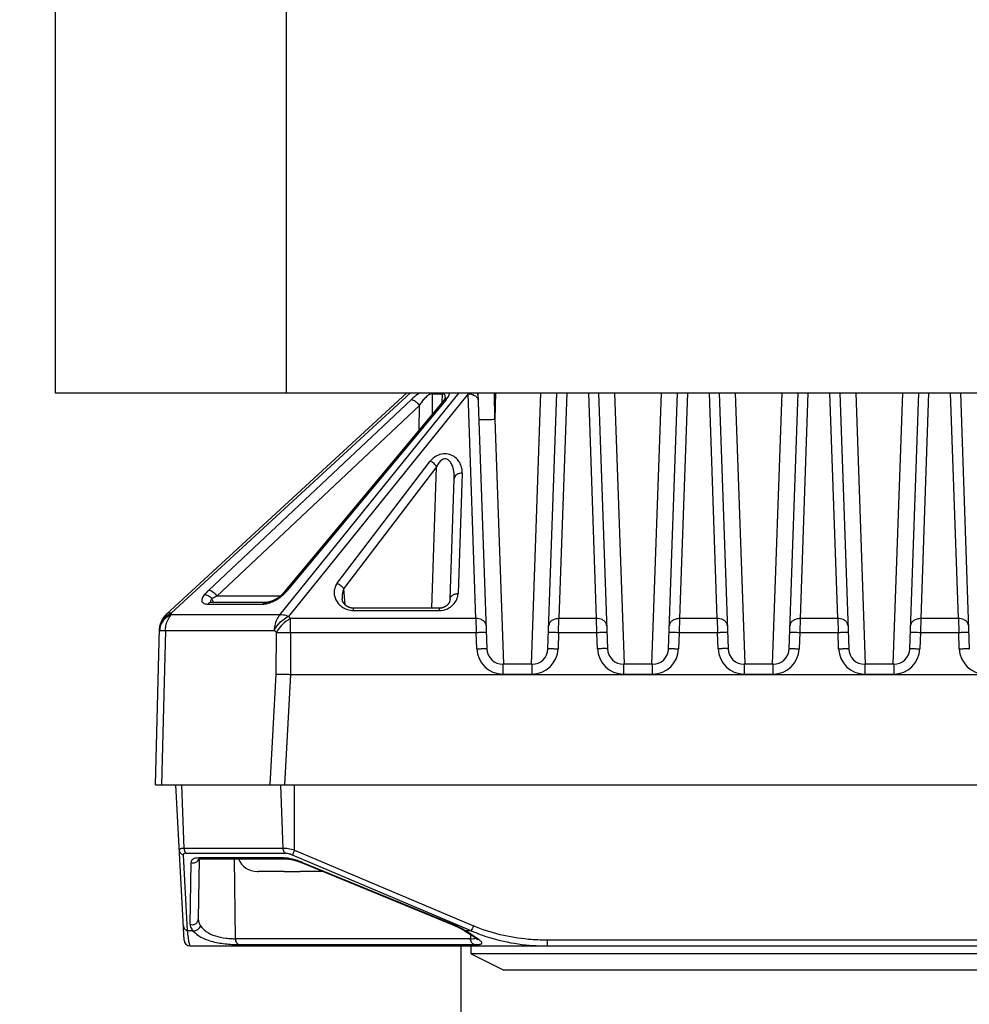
# Model space of a CAD drawing. Header units: millimetres. Extents: x 142 to 682, y 119 to 469.
# Tile 6 of 26: x 208 to 220, y 445 to 457. Entities that reach past the tile are written whole.
import ezdxf

# ---------------------------------------------------------------- set-up
doc = ezdxf.new("R2010")
doc.units = ezdxf.units.MM
doc.header["$LTSCALE"] = 46.255
doc.header["$PDMODE"] = 3
doc.header["$PDSIZE"] = 8
doc.layers.get('0').update_dxf_attribs({"linetype": 'CONTINUOUS'})
doc.layers.get('Defpoints').update_dxf_attribs({"linetype": 'CONTINUOUS'})
doc.layers.add('00_COMPONENTS', color=7, linetype='CONTINUOUS')
doc.layers.add('51__DRAFT_DIMS', color=7, linetype='CONTINUOUS')
doc.styles.get("Standard").update_dxf_attribs({"font": 'simfang.ttf'})
doc.dimstyles.new('DIMSTYLE_1', dxfattribs={"dimtxt": 3, "dimasz": 3, "dimexe": 2.5, "dimexo": 0.5, "dimgap": 0.75, "dimtad": 1, "dimlfac": 4, "dimdsep": 46, "dimtxsty": 'STANDARD', "dimblk": '_FILLED', "dimblk1": '_FILLED', "dimblk2": '_FILLED', "dimcen": 0.09, "dimclrt": 3, "dimazin": 2, "dimtp": 0.8, "dimtm": 0.8, "dimtfac": 1, "dimtofl": 0, "dimtmove": 0, "dimatfit": 3, "dimldrblk": '_FILLED', "dimfxl": 1, "dimtolj": 1, "dimarcsym": 0})

# ---------------------------------------------------------------- blocks, each defined once
blk = doc.blocks.new('_FILLED')
at = {"color": 0, "linetype": 'ByBlock'}
blk.add_solid([(0, 0), (-1, 0.1667), (-1, -0.1667)], dxfattribs=at)
blk = doc.blocks.new('*D1')
at = {"layer": '51__DRAFT_DIMS', "color": 0, "lineweight": -2}
for p, q in [((210.747, 469.03), (144.738, 469.03)), ((147.238, 466.03), (147.238, 302.655)), ((178.872, 299.655), (144.738, 299.655))]:
    blk.add_line(p, q, dxfattribs=at)
at = {"layer": 'Defpoints', "color": 0}
for p in [(211.247, 469.03), (147.238, 299.655), (179.372, 299.655)]:
    blk.add_point(p, dxfattribs=at)
at = {"layer": '51__DRAFT_DIMS', "color": 0, "linetype": 'ByBlock', "lineweight": -2, "xscale": 3, "yscale": 3, "zscale": 3}
for p, rotation in [((147.238, 469.03), 90), ((147.238, 299.655), 270)]:
    blk.add_blockref('_FILLED', p, dxfattribs=dict(at, rotation=rotation))
at = {"layer": '51__DRAFT_DIMS', "color": 3, "insert": (142.488, 384.272), "char_height": 3, "attachment_point": 2, "rotation": 90, "line_spacing_factor": 0.9}
blk.add_mtext('\\A1;677.5', dxfattribs=at)

msp = doc.modelspace()

# ---------------------------------------------------------------- linework, layer by layer
at = {"layer": '00_COMPONENTS'}
for p, q in [((211.2473, 469.0299), (211.2473, 452.1549)), ((208.3723, 468.6549), (208.3723, 452.1549)), ((208.3723, 452.1549), (230.3723, 452.1549)), ((209.7539, 449.4023), (212.7487, 452.1549)), ((212.7947, 452.1549), (209.8156, 449.4167)), ((210.2846, 449.7037), (212.8032, 452.0732)), ((211.1672, 449.3948), (213.3973, 452.1549)), ((213.1978, 452.0501), (211.2307, 449.6883)), ((213.2307, 452.0643), (211.2646, 449.7037)), ((213.5095, 452.1424), (211.2746, 449.3764)), ((213.0638, 452.1431), (213.0628, 451.888)), ((213.0638, 452.1431), (213.1916, 452.1431)), ((213.1866, 452.0367), (213.1916, 452.1431)), ((213.2258, 452.0925), (213.2261, 452.0954)), ((213.6071, 449.3493), (213.5095, 452.1424)), ((213.631, 452.1549), (213.7421, 448.9743)), ((213.8426, 451.8228), (213.838, 452.1549)), ((213.8513, 452.1549), (213.8426, 451.8228)), ((214.2957, 448.7813), (214.4135, 452.1549)), ((214.5024, 448.9743), (214.6135, 452.1549)), ((214.7354, 452.1549), (214.6374, 449.3493)), ((215.1071, 449.3493), (215.0091, 452.1549)), ((215.131, 452.1549), (215.2421, 448.9743)), ((215.331, 452.1549), (215.4488, 448.7813)), ((215.7957, 448.7813), (215.9135, 452.1549)), ((216.0024, 448.9743), (216.1135, 452.1549)), ((216.2354, 452.1549), (216.1374, 449.3493)), ((216.6071, 449.3493), (216.5091, 452.1549)), ((216.631, 452.1549), (216.7421, 448.9743)), ((216.831, 452.1549), (216.9488, 448.7813)), ((217.2957, 448.7813), (217.4135, 452.1549)), ((217.5024, 448.9743), (217.6135, 452.1549)), ((217.7354, 452.1549), (217.6374, 449.3493)), ((218.1071, 449.3493), (218.0091, 452.1549)), ((218.131, 452.1549), (218.2421, 448.9743)), ((218.331, 452.1549), (218.4488, 448.7813)), ((218.7957, 448.7813), (218.9135, 452.1549)), ((219.0024, 448.9743), (219.1135, 452.1549)), ((219.2354, 452.1549), (219.1374, 449.3493)), ((219.6071, 449.3493), (219.5091, 452.1549)), ((219.631, 452.1549), (219.7421, 448.9743)), ((212.9034, 451.9972), (210.3848, 449.6278)), ((212.9022, 451.6951), (212.9034, 451.9972)), ((213.8426, 451.8228), (213.9488, 448.7813)), ((211.8814, 449.7881), (213.0392, 451.304)), ((213.1181, 451.2354), (211.9603, 449.7195)), ((213.0568, 449.4785), (213.1181, 451.2354)), ((213.2843, 449.5911), (213.3366, 451.0883)), ((213.4365, 451.1569), (213.3842, 449.6597)), ((211.9603, 449.7195), (211.9741, 449.5258)), ((211.1722, 449.6278), (210.3848, 449.6278)), ((210.271, 449.53), (210.9541, 449.53)), ((210.9971, 449.5506), (210.314, 449.5506)), ((212.083, 449.4505), (212.083, 449.4785)), ((213.152, 449.4785), (212.083, 449.4785)), ((213.152, 449.4505), (213.152, 449.4785)), ((209.8156, 449.4167), (209.8151, 449.3948)), ((211.1672, 449.3948), (209.8151, 449.3948)), ((211.2746, 449.3764), (211.3018, 449.3493)), ((211.3018, 449.1778), (211.3018, 449.3493)), ((213.6071, 449.3493), (211.3018, 449.3493)), ((212.083, 449.4505), (213.152, 449.4505)), ((213.6071, 449.3493), (213.6101, 449.1778)), ((214.6344, 449.1778), (214.6374, 449.3493)), ((215.1071, 449.3493), (214.6374, 449.3493)), ((215.1101, 449.1778), (215.1071, 449.3493)), ((216.1374, 449.3493), (216.1344, 449.1778)), ((216.6071, 449.3493), (216.1374, 449.3493)), ((216.6071, 449.3493), (216.6101, 449.1778)), ((217.6374, 449.3493), (217.6344, 449.1778)), ((218.1071, 449.3493), (217.6374, 449.3493)), ((218.1071, 449.3493), (218.1101, 449.1778)), ((219.1374, 449.3493), (219.1344, 449.1778)), ((219.6071, 449.3493), (219.1374, 449.3493)), ((219.6071, 449.3493), (219.6101, 449.1778)), ((209.6223, 447.2813), (209.6732, 449.2247)), ((209.7458, 449.2028), (209.6955, 447.2813)), ((209.7458, 449.2028), (211.0979, 449.2028)), ((211.1251, 449.1757), (211.0979, 449.2028)), ((211.124, 448.6606), (211.1251, 449.1757)), ((211.3018, 449.1778), (211.3009, 448.6563)), ((211.3018, 449.1778), (213.6101, 449.1778)), ((213.6172, 448.9743), (213.6101, 449.1778)), ((214.6344, 449.1778), (214.6273, 448.9743)), ((214.6344, 449.1778), (215.1101, 449.1778)), ((215.1172, 448.9743), (215.1101, 449.1778)), ((216.1344, 449.1778), (216.1273, 448.9743)), ((216.1344, 449.1778), (216.6101, 449.1778)), ((216.6172, 448.9743), (216.6101, 449.1778)), ((217.6344, 449.1778), (217.6273, 448.9743)), ((217.6344, 449.1778), (218.1101, 449.1778)), ((218.1172, 448.9743), (218.1101, 449.1778)), ((219.1344, 449.1778), (219.1273, 448.9743)), ((219.1344, 449.1778), (219.6101, 449.1778)), ((219.6172, 448.9743), (219.6101, 449.1778)), ((213.942, 448.7813), (213.942, 448.6606)), ((214.3025, 448.7813), (213.942, 448.7813)), ((214.3025, 448.7813), (214.3025, 448.6606)), ((215.442, 448.7813), (215.442, 448.6606)), ((215.8025, 448.7813), (215.442, 448.7813)), ((215.8025, 448.6606), (215.8025, 448.7813)), ((216.942, 448.7813), (216.942, 448.6606)), ((217.3025, 448.7813), (216.942, 448.7813)), ((217.3025, 448.6606), (217.3025, 448.7813)), ((218.442, 448.7813), (218.442, 448.6606)), ((218.8025, 448.7813), (218.442, 448.7813)), ((218.8025, 448.7813), (218.8025, 448.6606)), ((211.0488, 447.2813), (211.124, 448.6606)), ((211.3009, 448.6563), (211.2261, 447.2813)), ((211.3009, 448.6563), (227.4436, 448.6563)), ((213.942, 448.6606), (214.3025, 448.6606)), ((215.442, 448.6606), (215.8025, 448.6606)), ((216.942, 448.6606), (217.3025, 448.6606)), ((218.442, 448.6606), (218.8025, 448.6606)), ((209.6223, 447.2813), (229.1223, 447.2813)), ((209.9773, 445.3523), (209.8762, 447.2813)), ((209.9774, 446.494), (209.9483, 447.2813)), ((211.1768, 447.2813), (211.206, 446.494)), ((211.3508, 446.4712), (211.3508, 447.2813)), ((209.9667, 446.4104), (210.0161, 445.4696)), ((211.206, 446.494), (209.9774, 446.494)), ((210.0036, 446.4332), (211.2322, 446.4332)), ((213.5475, 445.4696), (211.324, 446.4104)), ((211.3508, 446.4712), (213.5743, 445.5304)), ((210.0514, 445.5496), (210.0648, 446.3184)), ((210.1663, 446.3626), (210.1532, 445.613)), ((211.2152, 446.3745), (210.1624, 446.3745)), ((210.1885, 446.3642), (211.242, 446.3642)), ((210.6155, 445.3707), (210.6033, 446.3642)), ((211.4439, 446.3148), (213.3174, 445.5449)), ((211.4483, 446.3184), (211.4466, 446.3137)), ((211.4483, 446.3184), (213.3191, 445.5496)), ((210.8848, 446.2065), (210.8848, 446.2063)), ((211.2223, 446.2063), (210.8963, 446.2063)), ((211.2223, 446.2065), (211.2223, 446.2063)), ((211.4223, 446.2063), (211.4223, 446.2065)), ((211.708, 446.2063), (211.4223, 446.2063)), ((210.0877, 445.4696), (210.0161, 445.4696)), ((213.3191, 445.5496), (213.3174, 445.5449)), ((213.4602, 445.4725), (213.4715, 445.4655)), ((213.4715, 445.4655), (213.4931, 445.4519)), ((213.5475, 445.4696), (213.4759, 445.4696)), ((213.4931, 445.4519), (213.5128, 445.4395)), ((213.5128, 445.4395), (213.5308, 445.4279)), ((213.5391, 445.3707), (210.6155, 445.3707)), ((213.5308, 445.4279), (213.547, 445.4174)), ((213.5385, 445.4229), (213.5391, 445.3707)), ((213.547, 445.4174), (213.5582, 445.41)), ((213.5582, 445.41), (213.5686, 445.4032)), ((213.5686, 445.4032), (213.575, 445.3988)), ((213.575, 445.3988), (213.5811, 445.3947)), ((213.5811, 445.3947), (213.5868, 445.3908)), ((213.5868, 445.3908), (213.5921, 445.3871)), ((213.5921, 445.3871), (213.5971, 445.3836)), ((213.5971, 445.3836), (213.6016, 445.3803)), ((214.4938, 445.3523), (214.4938, 445.2813)), ((224.2508, 445.3523), (214.4938, 445.3523)), ((210.0522, 445.2813), (228.6923, 445.2813)), ((210.6603, 445.2979), (213.5839, 445.2979)), ((213.4223, 418.0799), (213.4223, 445.2813)), ((213.5473, 445.1813), (213.5473, 445.2813)), ((213.5473, 445.1813), (213.9535, 444.9813)), ((225.1973, 445.1813), (213.5473, 445.1813)), ((224.791, 444.9813), (213.9535, 444.9813))]:
    msp.add_line(p, q, dxfattribs=at)
for points in [[(213.2261, 452.0954), (213.2261, 452.0953), (213.2261, 452.0951), (213.226, 452.0948), (213.2259, 452.0944), (213.2257, 452.0939), (213.2255, 452.0933), (213.2252, 452.0926), (213.2249, 452.0918), (213.2245, 452.0908), (213.2241, 452.0898), (213.2236, 452.0886), (213.223, 452.0874), (213.2223, 452.086), (213.2215, 452.0846), (213.2207, 452.083), (213.2198, 452.0813), (213.2188, 452.0795), (213.2176, 452.0776), (213.2164, 452.0756), (213.2151, 452.0735), (213.2137, 452.0713), (213.2121, 452.069), (213.2104, 452.0666), (213.2087, 452.0641), (213.2067, 452.0615), (213.2047, 452.0588), (213.2025, 452.056), (213.2002, 452.0531), (213.1978, 452.0501)], [(211.174, 449.6294), (211.1725, 449.628), (211.1704, 449.6261), (211.1682, 449.6242), (211.1659, 449.6223), (211.1635, 449.6204), (211.1611, 449.6184), (211.1586, 449.6165), (211.1561, 449.6145), (211.1534, 449.6125), (211.1508, 449.6106), (211.148, 449.6086), (211.1452, 449.6066), (211.1423, 449.6046), (211.1394, 449.6027), (211.1365, 449.6007), (211.1334, 449.5988), (211.1304, 449.5969), (211.1273, 449.595), (211.1241, 449.5931), (211.1209, 449.5912), (211.1177, 449.5894), (211.1145, 449.5876), (211.1112, 449.5858), (211.1079, 449.584), (211.1046, 449.5823), (211.1013, 449.5807), (211.098, 449.579), (211.0946, 449.5774), (211.0913, 449.5758), (211.0879, 449.5743), (211.0846, 449.5728), (211.0813, 449.5714), (211.0779, 449.57), (211.0746, 449.5687), (211.0713, 449.5674), (211.0681, 449.5661), (211.0648, 449.5649), (211.0616, 449.5637), (211.0583, 449.5626), (211.0551, 449.5616), (211.052, 449.5606), (211.0489, 449.5596), (211.0458, 449.5587), (211.0428, 449.5579), (211.0398, 449.5571), (211.0369, 449.5563), (211.034, 449.5556), (211.0312, 449.5549), (211.0284, 449.5543), (211.0257, 449.5538), (211.0231, 449.5533), (211.0205, 449.5528), (211.018, 449.5524), (211.0156, 449.5521), (211.0133, 449.5517), (211.011, 449.5515), (211.0089, 449.5512), (211.0068, 449.551), (211.0049, 449.5509), (211.003, 449.5508), (211.0013, 449.5507), (210.9997, 449.5506), (210.9982, 449.5506), (210.9971, 449.5506)], [(211.2307, 449.6883), (211.2281, 449.6851), (211.2234, 449.6798), (211.2187, 449.6744), (211.2138, 449.669), (211.2088, 449.6636), (211.2037, 449.6582), (211.1986, 449.6529), (211.1933, 449.6476), (211.188, 449.6424), (211.1826, 449.6373), (211.1772, 449.6323), (211.174, 449.6294)], [(212.083, 449.4785), (212.0811, 449.4785), (212.0786, 449.4785), (212.0762, 449.4786), (212.0737, 449.4788), (212.0712, 449.479), (212.0687, 449.4792), (212.0662, 449.4794), (212.0637, 449.4798), (212.0611, 449.4801), (212.0586, 449.4805), (212.056, 449.481), (212.0534, 449.4815), (212.0508, 449.4821), (212.0482, 449.4827), (212.0455, 449.4833), (212.0429, 449.484), (212.0403, 449.4848), (212.0377, 449.4856), (212.0351, 449.4865), (212.0325, 449.4874), (212.0299, 449.4884), (212.0273, 449.4894), (212.0248, 449.4904), (212.0223, 449.4915), (212.0198, 449.4926), (212.0173, 449.4938), (212.0149, 449.495), (212.0125, 449.4963), (212.0101, 449.4976), (212.0078, 449.4989), (212.0055, 449.5003), (212.0032, 449.5017), (212.0009, 449.5032), (211.9986, 449.5047), (211.9964, 449.5062), (211.9942, 449.5078), (211.992, 449.5095), (211.9899, 449.5111), (211.9878, 449.5129), (211.9857, 449.5146), (211.9837, 449.5164), (211.9817, 449.5182), (211.9797, 449.5201), (211.9778, 449.522), (211.9759, 449.5239), (211.9741, 449.5259), (211.9723, 449.5279), (211.9705, 449.5299), (211.9688, 449.5319), (211.9672, 449.534), (211.9656, 449.5361), (211.9641, 449.5382), (211.9626, 449.5403), (211.9611, 449.5425), (211.9597, 449.5446), (211.9584, 449.5468), (211.9571, 449.549), (211.9559, 449.5512), (211.9547, 449.5534), (211.9536, 449.5556), (211.9525, 449.5579), (211.9515, 449.5601), (211.9506, 449.5623), (211.9497, 449.5646), (211.9488, 449.5669), (211.948, 449.5692), (211.9473, 449.5715), (211.9466, 449.5738), (211.9459, 449.5762), (211.9453, 449.5786), (211.9448, 449.581), (211.9443, 449.5835), (211.9438, 449.586), (211.9435, 449.5885), (211.9432, 449.5911), (211.9429, 449.5937), (211.9429, 449.5945)], [(210.314, 449.5506), (210.3128, 449.5506), (210.3115, 449.5506), (210.3104, 449.5507), (210.3093, 449.5507), (210.3084, 449.5508), (210.3076, 449.5509), (210.3069, 449.5509), (210.3063, 449.551), (210.3058, 449.5511), (210.3054, 449.5512), (210.3051, 449.5512), (210.3049, 449.5512), (210.3048, 449.5513)], [(213.2843, 449.5911), (213.2841, 449.5883), (213.2837, 449.5838), (213.2831, 449.5794), (213.2823, 449.575), (213.2814, 449.5707), (213.2802, 449.5665), (213.2789, 449.5623), (213.2774, 449.5583), (213.2758, 449.5543), (213.274, 449.5505), (213.2721, 449.5468), (213.2701, 449.5432), (213.268, 449.5397), (213.2658, 449.5363), (213.2635, 449.533), (213.2611, 449.5299), (213.2586, 449.5269), (213.2561, 449.5239), (213.2536, 449.5212), (213.251, 449.5185), (213.2483, 449.5159), (213.2456, 449.5134), (213.2429, 449.511), (213.2401, 449.5088), (213.2374, 449.5067), (213.2347, 449.5047), (213.232, 449.5028), (213.2294, 449.5011), (213.2269, 449.4995), (213.2243, 449.498), (213.2218, 449.4965), (213.2192, 449.4951), (213.2167, 449.4938), (213.2141, 449.4926), (213.2115, 449.4914), (213.2089, 449.4902), (213.2063, 449.4891), (213.2037, 449.4881), (213.2011, 449.4871), (213.1985, 449.4862), (213.1959, 449.4853), (213.1933, 449.4845), (213.1908, 449.4838), (213.1882, 449.4831), (213.1856, 449.4825), (213.1831, 449.4819), (213.1806, 449.4813), (213.1781, 449.4808), (213.1756, 449.4804), (213.1731, 449.48), (213.1706, 449.4797), (213.1682, 449.4794), (213.1657, 449.4791), (213.1633, 449.4789), (213.1609, 449.4787), (213.1585, 449.4786), (213.1562, 449.4785), (213.1538, 449.4785), (213.152, 449.4785)], [(210.1548, 446.3596), (210.1548, 446.3596), (210.1548, 446.3596), (210.1549, 446.3597), (210.1552, 446.3598), (210.1555, 446.3599), (210.156, 446.3601), (210.1566, 446.3603), (210.1573, 446.3606), (210.1581, 446.3608), (210.1591, 446.3611), (210.1602, 446.3614), (210.1613, 446.3617), (210.1627, 446.362), (210.1641, 446.3622), (210.1657, 446.3625), (210.1673, 446.3628), (210.1692, 446.363), (210.1711, 446.3633), (210.1732, 446.3635), (210.1754, 446.3637), (210.1778, 446.3639), (210.1802, 446.364), (210.1829, 446.3641), (210.1856, 446.3642), (210.1885, 446.3642)], [(211.2419, 446.3642), (211.2451, 446.3642), (211.2482, 446.3641), (211.2514, 446.364), (211.2548, 446.3638), (211.2582, 446.3636), (211.2618, 446.3634), (211.2655, 446.3631), (211.2693, 446.3627), (211.2733, 446.3623), (211.2773, 446.3618), (211.2815, 446.3612), (211.2858, 446.3606), (211.2902, 446.36), (211.2947, 446.3593), (211.2993, 446.3585), (211.304, 446.3576), (211.3089, 446.3567), (211.3138, 446.3557), (211.3188, 446.3546), (211.324, 446.3534), (211.3292, 446.3522), (211.3346, 446.3509), (211.34, 446.3496), (211.3455, 446.3481), (211.3511, 446.3466), (211.3568, 446.345), (211.3626, 446.3434), (211.3684, 446.3416), (211.3744, 446.3398), (211.3804, 446.3379), (211.3865, 446.336), (211.3926, 446.3339), (211.3988, 446.3318), (211.4051, 446.3296), (211.4114, 446.3273), (211.4178, 446.325), (211.4243, 446.3225), (211.4308, 446.32), (211.4373, 446.3175), (211.4439, 446.3148)], [(213.3174, 445.5449), (213.3198, 445.5439), (213.3262, 445.5412), (213.3326, 445.5385), (213.3391, 445.5357), (213.3455, 445.5328), (213.352, 445.5299), (213.3585, 445.5269), (213.365, 445.5239), (213.3714, 445.5208), (213.3779, 445.5177), (213.3844, 445.5145), (213.3908, 445.5112), (213.3972, 445.5079), (213.4037, 445.5046), (213.4101, 445.5012), (213.4164, 445.4978), (213.4228, 445.4943), (213.4291, 445.4907), (213.4354, 445.4872), (213.4417, 445.4836), (213.4479, 445.4799), (213.4541, 445.4762), (213.4602, 445.4725)], [(213.6016, 445.3803), (213.6059, 445.3772), (213.6078, 445.3758), (213.6097, 445.3744), (213.6115, 445.373), (213.6132, 445.3717), (213.6148, 445.3705), (213.6163, 445.3693), (213.6177, 445.3682), (213.619, 445.3672), (213.6203, 445.3662), (213.6214, 445.3652), (213.6225, 445.3643), (213.6235, 445.3635), (213.6244, 445.3627), (213.6252, 445.362), (213.626, 445.3613), (213.6266, 445.3607), (213.6273, 445.3601), (213.6278, 445.3596), (213.6282, 445.3592), (213.6286, 445.3588), (213.6289, 445.3585), (213.6292, 445.3583), (213.6293, 445.3581)]]:
    msp.add_lwpolyline(points, dxfattribs=at)
for centre, radius, start, end in [((213.2043, 452.1397), 0.1405, 173.79345, 178.58722), ((213.3321, 452.1397), 0.1405, 173.79347, 178.58732), ((213.1033, 452.0982), 0.1227, 357.33553, 358.27828), ((213.1085, 452.0981), 0.1175, 358.28033, 358.95645), ((212.9355, 451.8322), 0.6526, 28.3894, 29.6387), ((213.534, 452.1258), 0.098, 2.01107, 17.27816), ((209.9231, 449.2182), 0.25, 132.58666, 178.5), ((213.942, 448.9856), 0.325, 182.00087, 270.00009), ((213.942, 448.9813), 0.2, 182, 270), ((214.3025, 448.9856), 0.325, 269.99915, 357.99989), ((214.3025, 448.9813), 0.2, 270, 358), ((215.442, 448.9856), 0.325, 182.00087, 270.00009), ((215.442, 448.9813), 0.2, 182, 270), ((215.8025, 448.9856), 0.325, 269.99917, 357.99987), ((215.8025, 448.9813), 0.2, 270, 358), ((216.942, 448.9856), 0.325, 182.00087, 270.00009), ((216.942, 448.9813), 0.2, 182, 270), ((217.3025, 448.9856), 0.325, 269.99917, 357.99987), ((217.3025, 448.9813), 0.2, 270, 358), ((218.442, 448.9856), 0.325, 182.00087, 270.00009), ((218.442, 448.9813), 0.2, 182, 270), ((218.8025, 448.9856), 0.325, 269.99917, 357.99987), ((218.8025, 448.9813), 0.2, 270, 358), ((219.942, 448.9856), 0.325, 182.00087, 270.00009), ((210.8848, 446.4563), 0.25, 201.6097, 270), ((210.8963, 446.4695), 0.2633, 267.48894, 270.00072), ((211.3223, 462.5865), 16.3803, 269.67853, 270.32147), ((212.9099, 444.5527), 1.0776, 58.92045, 67.68614), ((212.96, 444.6372), 0.9794, 58.21055, 58.87713), ((210.0522, 445.3563), 0.075, 183, 270)]:
    msp.add_arc(centre, radius, start, end, dxfattribs=at)
for points, knots in [([(212.9109, 452.1549), (212.9009, 452.1488), (212.863, 452.1243), (212.8275, 452.096), (212.8032, 452.0732)], [0, 0, 0, 0, 0.2607312, 1, 1, 1, 1]), ([(212.8032, 452.0732), (212.8115, 452.0722), (212.8303, 452.0659), (212.8666, 452.0429), (212.8907, 452.017), (212.9034, 451.9972)], [0, 0, 0, 0, 0.1962446, 0.4533748, 1, 1, 1, 1]), ([(213.0638, 452.1431), (213.0561, 452.1434), (213.0391, 452.1395), (213.0071, 452.1221), (212.9707, 452.0899), (212.9338, 452.0455), (212.9128, 452.0134), (212.9034, 451.9972)], [0, 0, 0, 0, 0.1040644, 0.2261276, 0.487691, 0.7483649, 1, 1, 1, 1]), ([(213.226, 452.0959), (213.2261, 452.1019), (213.2254, 452.1133), (213.2204, 452.1293), (213.2085, 452.1415), (213.1973, 452.1433), (213.1916, 452.1431)], [0, 0, 0, 0, 0.2711389, 0.5151514, 0.7436495, 1, 1, 1, 1]), ([(213.2307, 452.0643), (213.2242, 452.0639), (213.2115, 452.0613), (213.2008, 452.0536), (213.1968, 452.0489)], [0, 0, 0, 0, 0.5115036, 1, 1, 1, 1]), ([(213.2307, 452.0643), (213.2429, 452.079), (213.2635, 452.1072), (213.2781, 452.1395), (213.2812, 452.1549)], [0, 0, 0, 0, 0.5504327, 1, 1, 1, 1]), ([(213.5095, 452.1424), (213.5258, 452.1427), (213.5579, 452.1388), (213.5995, 452.1198), (213.6272, 452.0907), (213.6341, 452.0672), (213.6345, 452.0567)], [0, 0, 0, 0, 0.2946469, 0.575387, 0.8105895, 1, 1, 1, 1]), ([(213.8426, 451.8228), (213.8306, 451.8224), (213.8063, 451.8216), (213.7702, 451.8206), (213.7353, 451.8198), (213.7081, 451.8194), (213.6887, 451.8193), (213.6765, 451.8193), (213.6662, 451.8194), (213.6577, 451.8196), (213.6514, 451.8198), (213.6466, 451.8201), (213.6444, 451.8205), (213.6427, 451.8207), (213.6427, 451.8211)], [0, 0, 0, 0, 0.179707, 0.3641512, 0.5424562, 0.7025091, 0.7721309, 0.8333206, 0.8852164, 0.9273839, 0.9596032, 0.9820779, 0.9952217, 1, 1, 1, 1]), ([(213.4365, 451.1569), (213.4372, 451.1768), (213.4339, 451.2173), (213.4141, 451.2766), (213.3768, 451.3322), (213.3185, 451.3781), (213.2407, 451.4019), (213.158, 451.393), (213.0883, 451.3572), (213.0532, 451.3223), (213.0392, 451.304)], [0, 0, 0, 0, 0.1046029, 0.2118793, 0.3258871, 0.4522469, 0.594982, 0.7430126, 0.8785771, 1, 1, 1, 1]), ([(213.3366, 451.0883), (213.3372, 451.1061), (213.3366, 451.1418), (213.3296, 451.1951), (213.3153, 451.2474), (213.2949, 451.2889), (213.27, 451.3173), (213.2446, 451.3337), (213.2133, 451.3372), (213.1845, 451.3257), (213.1618, 451.3067), (213.1382, 451.2773), (213.1252, 451.2523), (213.1181, 451.2354)], [0, 0, 0, 0, 0.1194553, 0.2390984, 0.3595056, 0.4819819, 0.5453345, 0.6113248, 0.6799586, 0.74787, 0.8131927, 0.8765864, 1, 1, 1, 1]), ([(213.1181, 451.2354), (213.1105, 451.2504), (213.0875, 451.2785), (213.0566, 451.2976), (213.0392, 451.304)], [0, 0, 0, 0, 0.4755321, 1, 1, 1, 1]), ([(213.4365, 451.1569), (213.4243, 451.1571), (213.3997, 451.1543), (213.3668, 451.1403), (213.3431, 451.1172), (213.3369, 451.0973), (213.3366, 451.0883)], [0, 0, 0, 0, 0.2753902, 0.5521031, 0.7962726, 1, 1, 1, 1]), ([(211.8814, 449.7881), (211.8699, 449.7731), (211.8519, 449.7403), (211.8405, 449.6863), (211.8446, 449.6319), (211.8633, 449.5791), (211.897, 449.5303), (211.9458, 449.4882), (212.0093, 449.4582), (212.058, 449.4505), (212.083, 449.4505)], [0, 0, 0, 0, 0.1167882, 0.2276073, 0.3373642, 0.4502604, 0.5701714, 0.7007458, 0.8447712, 1, 1, 1, 1]), ([(211.8814, 449.7881), (211.8998, 449.7813), (211.9306, 449.7619), (211.9532, 449.7336), (211.9603, 449.7195)], [0, 0, 0, 0, 0.5536933, 1, 1, 1, 1]), ([(211.9603, 449.7195), (211.9562, 449.7096), (211.9433, 449.6692), (211.9406, 449.6261), (211.9429, 449.5945)], [0, 0, 0, 0, 0.2519946, 1, 1, 1, 1]), ([(210.2272, 449.6433), (210.2211, 449.636), (210.2107, 449.6218), (210.1999, 449.6), (210.1955, 449.5796), (210.1983, 449.5612), (210.2088, 449.5465), (210.2254, 449.5366), (210.2468, 449.531), (210.2625, 449.53), (210.271, 449.53)], [0, 0, 0, 0, 0.1647643, 0.305138, 0.4220219, 0.5223852, 0.6191197, 0.7262066, 0.852323, 1, 1, 1, 1]), ([(210.2846, 449.7037), (210.2793, 449.6988), (210.2593, 449.6794), (210.2403, 449.6591), (210.2272, 449.6433)], [0, 0, 0, 0, 0.2600799, 1, 1, 1, 1]), ([(210.3241, 449.5976), (210.311, 449.6116), (210.2813, 449.6339), (210.2444, 449.6444), (210.2272, 449.6433)], [0, 0, 0, 0, 0.526103, 1, 1, 1, 1]), ([(210.2846, 449.7037), (210.293, 449.7028), (210.3118, 449.6964), (210.3481, 449.6735), (210.3722, 449.6475), (210.3848, 449.6278)], [0, 0, 0, 0, 0.1962455, 0.4533763, 1, 1, 1, 1]), ([(210.3241, 449.5976), (210.3199, 449.5932), (210.3129, 449.5848), (210.3059, 449.5718), (210.304, 449.5599), (210.3069, 449.5531), (210.309, 449.5507)], [0, 0, 0, 0, 0.340771, 0.6127484, 0.822475, 1, 1, 1, 1]), ([(210.3848, 449.6278), (210.3795, 449.6253), (210.3591, 449.6156), (210.3388, 449.6055), (210.3241, 449.5976)], [0, 0, 0, 0, 0.2590047, 1, 1, 1, 1]), ([(210.3442, 449.5506), (210.3418, 449.5536), (210.3323, 449.568), (210.3267, 449.5846), (210.3241, 449.5976)], [0, 0, 0, 0, 0.2262222, 1, 1, 1, 1]), ([(210.9541, 449.53), (210.9736, 449.53), (211.016, 449.5362), (211.0795, 449.5577), (211.1424, 449.5905), (211.181, 449.6191), (211.1983, 449.6348)], [0, 0, 0, 0, 0.2157642, 0.4700772, 0.7411209, 1, 1, 1, 1]), ([(211.174, 449.6294), (211.1769, 449.632), (211.1851, 449.6357), (211.1938, 449.6354), (211.1983, 449.6348)], [0, 0, 0, 0, 0.4647031, 1, 1, 1, 1]), ([(211.1983, 449.6348), (211.2045, 449.6404), (211.2277, 449.6622), (211.2495, 449.6856), (211.2646, 449.7037)], [0, 0, 0, 0, 0.2617018, 1, 1, 1, 1]), ([(211.2646, 449.7037), (211.2581, 449.7033), (211.2454, 449.7007), (211.2347, 449.693), (211.2307, 449.6883)], [0, 0, 0, 0, 0.5115053, 1, 1, 1, 1]), ([(213.152, 449.4505), (213.1857, 449.4505), (213.25, 449.4641), (213.3257, 449.5163), (213.3718, 449.5845), (213.3834, 449.6353), (213.3842, 449.6597)], [0, 0, 0, 0, 0.2947516, 0.5557798, 0.7860741, 1, 1, 1, 1]), ([(213.2843, 449.5911), (213.2845, 449.5991), (213.2896, 449.6171), (213.3107, 449.6405), (213.3441, 449.6566), (213.3705, 449.66), (213.3842, 449.6597)], [0, 0, 0, 0, 0.1793391, 0.407629, 0.6905876, 1, 1, 1, 1]), ([(210.314, 449.5506), (210.3061, 449.5506), (210.2897, 449.5465), (210.2767, 449.5361), (210.271, 449.53)], [0, 0, 0, 0, 0.4852783, 1, 1, 1, 1]), ([(210.9541, 449.53), (210.9599, 449.5362), (210.973, 449.5466), (210.9893, 449.5506), (210.9971, 449.5506)], [0, 0, 0, 0, 0.5217258, 1, 1, 1, 1]), ([(209.8151, 449.3948), (209.7947, 449.3864), (209.7564, 449.3648), (209.7106, 449.3191), (209.6807, 449.2637), (209.6731, 449.2229), (209.6726, 449.2028)], [0, 0, 0, 0, 0.2622799, 0.5154884, 0.760283, 1, 1, 1, 1]), ([(209.6732, 449.2247), (209.6737, 449.2449), (209.6813, 449.2857), (209.7112, 449.341), (209.757, 449.3867), (209.7952, 449.4083), (209.8156, 449.4167)], [0, 0, 0, 0, 0.239717, 0.4845116, 0.7377201, 1, 1, 1, 1]), ([(209.7458, 449.2028), (209.7461, 449.2212), (209.7526, 449.2895), (209.7809, 449.3578), (209.8151, 449.3948)], [0, 0, 0, 0, 0.268065, 1, 1, 1, 1]), ([(209.8156, 449.4167), (209.8039, 449.4183), (209.7817, 449.4187), (209.7612, 449.4089), (209.7539, 449.4023)], [0, 0, 0, 0, 0.5446014, 1, 1, 1, 1]), ([(211.1672, 449.3948), (211.1564, 449.3831), (211.1157, 449.3269), (211.0989, 449.2557), (211.0979, 449.2028)], [0, 0, 0, 0, 0.2313525, 1, 1, 1, 1]), ([(211.0979, 449.2028), (211.1169, 449.2401), (211.1684, 449.3079), (211.2371, 449.3583), (211.2746, 449.3764)], [0, 0, 0, 0, 0.5014647, 1, 1, 1, 1]), ([(211.3018, 449.3493), (211.2642, 449.3312), (211.1956, 449.2808), (211.1441, 449.213), (211.1251, 449.1757)], [0, 0, 0, 0, 0.4985522, 1, 1, 1, 1]), ([(211.2746, 449.3764), (211.2654, 449.38), (211.2309, 449.3916), (211.1937, 449.3969), (211.1672, 449.3948)], [0, 0, 0, 0, 0.2698103, 1, 1, 1, 1]), ([(213.6932, 449.3259), (213.6873, 449.3299), (213.6609, 449.3443), (213.63, 449.3497), (213.6071, 449.3493)], [0, 0, 0, 0, 0.2364694, 1, 1, 1, 1]), ([(214.6374, 449.3493), (214.6216, 449.3496), (214.5908, 449.346), (214.5503, 449.3283), (214.5211, 449.3001), (214.5129, 449.2753), (214.5125, 449.2636)], [0, 0, 0, 0, 0.2861486, 0.5521426, 0.7879001, 1, 1, 1, 1]), ([(215.1932, 449.3259), (215.1873, 449.3299), (215.1609, 449.3443), (215.13, 449.3497), (215.1071, 449.3493)], [0, 0, 0, 0, 0.2364694, 1, 1, 1, 1]), ([(216.1374, 449.3493), (216.1216, 449.3496), (216.0908, 449.346), (216.0503, 449.3283), (216.0211, 449.3001), (216.0129, 449.2753), (216.0125, 449.2636)], [0, 0, 0, 0, 0.2861486, 0.5521426, 0.7879001, 1, 1, 1, 1]), ([(216.6932, 449.3259), (216.6873, 449.3299), (216.6609, 449.3443), (216.63, 449.3497), (216.6071, 449.3493)], [0, 0, 0, 0, 0.2364694, 1, 1, 1, 1]), ([(217.6374, 449.3493), (217.6216, 449.3496), (217.5908, 449.346), (217.5503, 449.3283), (217.5211, 449.3001), (217.5129, 449.2753), (217.5125, 449.2636)], [0, 0, 0, 0, 0.2861486, 0.5521426, 0.7879001, 1, 1, 1, 1]), ([(218.1932, 449.3259), (218.1873, 449.3299), (218.1609, 449.3443), (218.13, 449.3497), (218.1071, 449.3493)], [0, 0, 0, 0, 0.2364694, 1, 1, 1, 1]), ([(219.1374, 449.3493), (219.1216, 449.3496), (219.0908, 449.346), (219.0503, 449.3283), (219.0211, 449.3001), (219.0129, 449.2753), (219.0125, 449.2636)], [0, 0, 0, 0, 0.2861486, 0.5521426, 0.7879001, 1, 1, 1, 1]), ([(219.6932, 449.3259), (219.6873, 449.3299), (219.6609, 449.3443), (219.63, 449.3497), (219.6071, 449.3493)], [0, 0, 0, 0, 0.2364694, 1, 1, 1, 1]), ([(213.732, 449.2636), (213.7316, 449.2755), (213.7232, 449.3007), (213.7043, 449.3185), (213.6932, 449.3259)], [0, 0, 0, 0, 0.4729685, 1, 1, 1, 1]), ([(215.232, 449.2636), (215.2316, 449.2755), (215.2232, 449.3007), (215.2043, 449.3185), (215.1932, 449.3259)], [0, 0, 0, 0, 0.4729685, 1, 1, 1, 1]), ([(216.732, 449.2636), (216.7316, 449.2755), (216.7232, 449.3007), (216.7043, 449.3185), (216.6932, 449.3259)], [0, 0, 0, 0, 0.4729685, 1, 1, 1, 1]), ([(218.232, 449.2636), (218.2316, 449.2755), (218.2232, 449.3007), (218.2043, 449.3185), (218.1932, 449.3259)], [0, 0, 0, 0, 0.4729685, 1, 1, 1, 1]), ([(219.732, 449.2636), (219.7316, 449.2755), (219.7232, 449.3007), (219.7043, 449.3185), (219.6932, 449.3259)], [0, 0, 0, 0, 0.4729685, 1, 1, 1, 1]), ([(209.6726, 449.2028), (209.6726, 449.2029), (209.6732, 449.2029), (209.6739, 449.203), (209.6755, 449.2031), (209.6786, 449.2032), (209.6841, 449.2033), (209.6923, 449.2033), (209.7028, 449.2033), (209.7154, 449.2032), (209.7299, 449.203), (209.7403, 449.2028), (209.7458, 449.2028)], [0, 0, 0, 0, 0.0044921, 0.016941, 0.0375145, 0.0661937, 0.1476073, 0.2604338, 0.4035975, 0.5757265, 0.7751647, 1, 1, 1, 1]), ([(211.1251, 449.1757), (211.1377, 449.1761), (211.1966, 449.1776), (211.2555, 449.1779), (211.3018, 449.1778)], [0, 0, 0, 0, 0.2143909, 1, 1, 1, 1]), ([(213.6101, 449.1778), (213.6182, 449.1781), (213.6341, 449.1786), (213.6572, 449.1792), (213.6785, 449.1796), (213.6972, 449.1797), (213.7108, 449.1796), (213.7198, 449.1794), (213.7251, 449.1792), (213.7292, 449.179), (213.7323, 449.1787), (213.7339, 449.1784), (213.735, 449.1781), (213.735, 449.1778)], [0, 0, 0, 0, 0.1947106, 0.3819134, 0.5544352, 0.7056701, 0.829836, 0.880245, 0.9222095, 0.9553414, 0.9793542, 0.9941084, 1, 1, 1, 1]), ([(214.5095, 449.1778), (214.5095, 449.1781), (214.5106, 449.1784), (214.5122, 449.1787), (214.5154, 449.179), (214.5194, 449.1792), (214.5247, 449.1794), (214.5337, 449.1796), (214.541, 449.1797), (214.5462, 449.1797)], [0, 0, 0, 0, 0.020017, 0.0701451, 0.1517296, 0.2642969, 0.4068737, 0.5781412, 1, 1, 1, 1]), ([(214.5462, 449.1797), (214.5525, 449.1797), (214.5819, 449.1794), (214.6113, 449.1787), (214.6344, 449.1778)], [0, 0, 0, 0, 0.2143169, 1, 1, 1, 1]), ([(215.1101, 449.1778), (215.1182, 449.1781), (215.1341, 449.1786), (215.1572, 449.1792), (215.1785, 449.1796), (215.1972, 449.1797), (215.2108, 449.1796), (215.2198, 449.1794), (215.2251, 449.1792), (215.2292, 449.179), (215.2323, 449.1787), (215.2339, 449.1784), (215.235, 449.1781), (215.235, 449.1778)], [0, 0, 0, 0, 0.1947106, 0.3819134, 0.5544352, 0.7056701, 0.829836, 0.880245, 0.9222095, 0.9553414, 0.9793542, 0.9941084, 1, 1, 1, 1]), ([(216.0095, 449.1778), (216.0095, 449.1781), (216.0106, 449.1784), (216.0122, 449.1787), (216.0154, 449.179), (216.0194, 449.1792), (216.0247, 449.1794), (216.0337, 449.1796), (216.041, 449.1797), (216.0462, 449.1797)], [0, 0, 0, 0, 0.020017, 0.0701451, 0.1517296, 0.2642969, 0.4068737, 0.5781412, 1, 1, 1, 1]), ([(216.0462, 449.1797), (216.0525, 449.1797), (216.0819, 449.1794), (216.1113, 449.1787), (216.1344, 449.1778)], [0, 0, 0, 0, 0.2143169, 1, 1, 1, 1]), ([(216.6101, 449.1778), (216.6182, 449.1781), (216.6341, 449.1786), (216.6572, 449.1792), (216.6785, 449.1796), (216.6972, 449.1797), (216.7108, 449.1796), (216.7198, 449.1794), (216.7251, 449.1792), (216.7292, 449.179), (216.7323, 449.1787), (216.7339, 449.1784), (216.735, 449.1781), (216.735, 449.1778)], [0, 0, 0, 0, 0.1947106, 0.3819134, 0.5544352, 0.7056701, 0.829836, 0.880245, 0.9222095, 0.9553414, 0.9793542, 0.9941084, 1, 1, 1, 1]), ([(217.5095, 449.1778), (217.5095, 449.1781), (217.5106, 449.1784), (217.5122, 449.1787), (217.5154, 449.179), (217.5194, 449.1792), (217.5247, 449.1794), (217.5337, 449.1796), (217.541, 449.1797), (217.5462, 449.1797)], [0, 0, 0, 0, 0.020017, 0.0701451, 0.1517296, 0.2642969, 0.4068737, 0.5781412, 1, 1, 1, 1]), ([(217.5462, 449.1797), (217.5525, 449.1797), (217.5819, 449.1794), (217.6113, 449.1787), (217.6344, 449.1778)], [0, 0, 0, 0, 0.2143169, 1, 1, 1, 1]), ([(218.1101, 449.1778), (218.1182, 449.1781), (218.1341, 449.1786), (218.1572, 449.1792), (218.1785, 449.1796), (218.1972, 449.1797), (218.2108, 449.1796), (218.2198, 449.1794), (218.2251, 449.1792), (218.2292, 449.179), (218.2323, 449.1787), (218.2339, 449.1784), (218.235, 449.1781), (218.235, 449.1778)], [0, 0, 0, 0, 0.1947106, 0.3819134, 0.5544352, 0.7056701, 0.829836, 0.880245, 0.9222095, 0.9553414, 0.9793542, 0.9941084, 1, 1, 1, 1]), ([(219.0095, 449.1778), (219.0095, 449.1781), (219.0106, 449.1784), (219.0122, 449.1787), (219.0154, 449.179), (219.0194, 449.1792), (219.0247, 449.1794), (219.0337, 449.1796), (219.041, 449.1797), (219.0462, 449.1797)], [0, 0, 0, 0, 0.020017, 0.0701451, 0.1517296, 0.2642969, 0.4068737, 0.5781412, 1, 1, 1, 1]), ([(219.0462, 449.1797), (219.0525, 449.1797), (219.0819, 449.1794), (219.1113, 449.1787), (219.1344, 449.1778)], [0, 0, 0, 0, 0.2143169, 1, 1, 1, 1]), ([(219.6101, 449.1778), (219.6182, 449.1781), (219.6341, 449.1786), (219.6572, 449.1792), (219.6785, 449.1796), (219.6972, 449.1797), (219.7108, 449.1796), (219.7198, 449.1794), (219.7251, 449.1792), (219.7292, 449.179), (219.7323, 449.1787), (219.7339, 449.1784), (219.735, 449.1781), (219.735, 449.1778)], [0, 0, 0, 0, 0.1947106, 0.3819134, 0.5544352, 0.7056701, 0.829836, 0.880245, 0.9222095, 0.9553414, 0.9793542, 0.9941084, 1, 1, 1, 1]), ([(213.6172, 448.9743), (213.6248, 448.9746), (213.6401, 448.975), (213.6628, 448.9756), (213.6847, 448.976), (213.7042, 448.9761), (213.7184, 448.976), (213.7277, 448.9758), (213.7329, 448.9756), (213.7368, 448.9754), (213.7397, 448.9751), (213.7411, 448.9748), (213.7421, 448.9745), (213.7421, 448.9743)], [0, 0, 0, 0, 0.1816252, 0.3673679, 0.5460893, 0.7056488, 0.8353211, 0.8865537, 0.9280871, 0.9597714, 0.9818745, 0.9948901, 1, 1, 1, 1]), ([(214.5024, 448.9743), (214.5024, 448.9745), (214.5034, 448.9748), (214.5048, 448.9751), (214.5077, 448.9754), (214.5116, 448.9756), (214.5168, 448.9758), (214.5261, 448.976), (214.5403, 448.9761), (214.5598, 448.976), (214.5817, 448.9756), (214.6044, 448.975), (214.6198, 448.9746), (214.6273, 448.9743)], [0, 0, 0, 0, 0.0051099, 0.0181255, 0.0402286, 0.0719129, 0.1134463, 0.1646789, 0.2943513, 0.4539107, 0.6326321, 0.8183748, 1, 1, 1, 1]), ([(215.2421, 448.9743), (215.2421, 448.9745), (215.2411, 448.9748), (215.2397, 448.9751), (215.2368, 448.9754), (215.2329, 448.9756), (215.2277, 448.9758), (215.2184, 448.976), (215.2042, 448.9761), (215.1847, 448.976), (215.1628, 448.9756), (215.1401, 448.975), (215.1248, 448.9746), (215.1172, 448.9743)], [0, 0, 0, 0, 0.0051099, 0.0181255, 0.0402286, 0.0719129, 0.1134463, 0.1646789, 0.2943512, 0.4539107, 0.6326321, 0.8183748, 1, 1, 1, 1]), ([(216.0024, 448.9743), (216.0024, 448.9745), (216.0034, 448.9748), (216.0048, 448.9751), (216.0077, 448.9754), (216.0116, 448.9756), (216.0168, 448.9758), (216.0261, 448.976), (216.0403, 448.9761), (216.0598, 448.976), (216.0817, 448.9756), (216.1044, 448.975), (216.1198, 448.9746), (216.1273, 448.9743)], [0, 0, 0, 0, 0.0051099, 0.0181255, 0.0402286, 0.0719129, 0.1134463, 0.1646789, 0.2943513, 0.4539107, 0.6326321, 0.8183748, 1, 1, 1, 1]), ([(216.7421, 448.9743), (216.7421, 448.9745), (216.7411, 448.9748), (216.7397, 448.9751), (216.7368, 448.9754), (216.7329, 448.9756), (216.7277, 448.9758), (216.7184, 448.976), (216.7042, 448.9761), (216.6847, 448.976), (216.6628, 448.9756), (216.6401, 448.975), (216.6248, 448.9746), (216.6172, 448.9743)], [0, 0, 0, 0, 0.0051099, 0.0181255, 0.0402286, 0.0719129, 0.1134463, 0.1646789, 0.2943512, 0.4539107, 0.6326321, 0.8183748, 1, 1, 1, 1]), ([(217.5024, 448.9743), (217.5024, 448.9745), (217.5034, 448.9748), (217.5048, 448.9751), (217.5077, 448.9754), (217.5116, 448.9756), (217.5168, 448.9758), (217.5261, 448.976), (217.5403, 448.9761), (217.5598, 448.976), (217.5817, 448.9756), (217.6044, 448.975), (217.6198, 448.9746), (217.6273, 448.9743)], [0, 0, 0, 0, 0.0051099, 0.0181255, 0.0402286, 0.0719129, 0.1134463, 0.1646789, 0.2943513, 0.4539107, 0.6326321, 0.8183748, 1, 1, 1, 1]), ([(218.1172, 448.9743), (218.1248, 448.9746), (218.1401, 448.975), (218.1628, 448.9756), (218.1847, 448.976), (218.2042, 448.9761), (218.2184, 448.976), (218.2277, 448.9758), (218.2329, 448.9756), (218.2368, 448.9754), (218.2397, 448.9751), (218.2411, 448.9748), (218.2421, 448.9745), (218.2421, 448.9743)], [0, 0, 0, 0, 0.1816252, 0.3673679, 0.5460893, 0.7056488, 0.8353211, 0.8865537, 0.9280871, 0.9597714, 0.9818745, 0.9948901, 1, 1, 1, 1]), ([(219.0024, 448.9743), (219.0024, 448.9745), (219.0034, 448.9748), (219.0048, 448.9751), (219.0077, 448.9754), (219.0116, 448.9756), (219.0168, 448.9758), (219.0261, 448.976), (219.0403, 448.9761), (219.0598, 448.976), (219.0817, 448.9756), (219.1044, 448.975), (219.1198, 448.9746), (219.1273, 448.9743)], [0, 0, 0, 0, 0.0051099, 0.0181255, 0.0402286, 0.0719129, 0.1134463, 0.1646789, 0.2943513, 0.4539107, 0.6326321, 0.8183748, 1, 1, 1, 1]), ([(219.6172, 448.9743), (219.6248, 448.9746), (219.6401, 448.975), (219.6628, 448.9756), (219.6847, 448.976), (219.7042, 448.9761), (219.7184, 448.976), (219.7277, 448.9758), (219.7329, 448.9756), (219.7368, 448.9754), (219.7397, 448.9751), (219.7411, 448.9748), (219.7421, 448.9745), (219.7421, 448.9743)], [0, 0, 0, 0, 0.1816252, 0.3673679, 0.5460893, 0.7056488, 0.8353211, 0.8865537, 0.9280871, 0.9597714, 0.9818745, 0.9948901, 1, 1, 1, 1]), ([(211.124, 448.6606), (211.1366, 448.6604), (211.1637, 448.6597), (211.2064, 448.659), (211.2527, 448.6575), (211.2846, 448.6563), (211.3009, 448.6563)], [0, 0, 0, 0, 0.2142858, 0.4587844, 0.7240843, 1, 1, 1, 1]), ([(209.9774, 446.494), (209.9689, 446.494), (209.9539, 446.4933), (209.9366, 446.4898), (209.9268, 446.4851), (209.9219, 446.4811), (209.919, 446.4764), (209.9186, 446.4729), (209.9186, 446.4712)], [0, 0, 0, 0, 0.3745669, 0.6553718, 0.7621051, 0.8501775, 0.9261818, 1, 1, 1, 1]), ([(209.9667, 446.4104), (209.9537, 446.4149), (209.9298, 446.4309), (209.9193, 446.458), (209.9186, 446.4712)], [0, 0, 0, 0, 0.5106089, 1, 1, 1, 1]), ([(210.0036, 446.4332), (209.9981, 446.4332), (209.9884, 446.4324), (209.9758, 446.4283), (209.9678, 446.4204), (209.9666, 446.4136), (209.9667, 446.4104)], [0, 0, 0, 0, 0.3375975, 0.5975646, 0.8021605, 1, 1, 1, 1]), ([(209.9774, 446.494), (209.9777, 446.4878), (209.9803, 446.4657), (209.9911, 446.4435), (210.0036, 446.4332)], [0, 0, 0, 0, 0.2733203, 1, 1, 1, 1]), ([(211.206, 446.494), (211.2062, 446.4878), (211.2089, 446.4657), (211.2196, 446.4435), (211.2322, 446.4332)], [0, 0, 0, 0, 0.2733203, 1, 1, 1, 1]), ([(211.3508, 446.4712), (211.3252, 446.478), (211.2774, 446.4885), (211.2285, 446.494), (211.206, 446.494)], [0, 0, 0, 0, 0.5409847, 1, 1, 1, 1]), ([(211.324, 446.4104), (211.3081, 446.4171), (211.2782, 446.4275), (211.2466, 446.4332), (211.2322, 446.4332)], [0, 0, 0, 0, 0.5441284, 1, 1, 1, 1]), ([(211.3508, 446.4712), (211.3456, 446.4588), (211.3368, 446.4385), (211.3278, 446.4182), (211.324, 446.4104)], [0, 0, 0, 0, 0.6077118, 1, 1, 1, 1]), ([(210.1624, 446.3745), (210.1483, 446.3745), (210.1232, 446.3727), (210.0907, 446.3624), (210.0693, 446.3433), (210.065, 446.3263), (210.0648, 446.3184)], [0, 0, 0, 0, 0.3391811, 0.6017941, 0.8076168, 1, 1, 1, 1]), ([(210.0648, 446.3184), (210.0737, 446.3152), (210.0938, 446.3119), (210.1242, 446.3182), (210.1496, 446.3358), (210.1601, 446.3532), (210.1631, 446.362)], [0, 0, 0, 0, 0.239368, 0.5029805, 0.7642803, 1, 1, 1, 1]), ([(210.1624, 446.3745), (210.166, 446.3715), (210.1744, 446.3662), (210.1842, 446.3642), (210.1891, 446.3642)], [0, 0, 0, 0, 0.4883351, 1, 1, 1, 1]), ([(211.2152, 446.3745), (211.2188, 446.3715), (211.2272, 446.3662), (211.237, 446.3642), (211.2419, 446.3642)], [0, 0, 0, 0, 0.4883425, 1, 1, 1, 1]), ([(211.4483, 446.3184), (211.4278, 446.3268), (211.3871, 446.3421), (211.31, 446.3643), (211.252, 446.3745), (211.2152, 446.3745)], [0, 0, 0, 0, 0.275436, 0.5408888, 1, 1, 1, 1]), ([(210.0514, 445.5496), (210.0619, 445.5458), (210.0861, 445.5426), (210.1214, 445.5538), (210.1469, 445.5799), (210.153, 445.6026), (210.1532, 445.613)], [0, 0, 0, 0, 0.2421983, 0.5131405, 0.7747938, 1, 1, 1, 1]), ([(210.1532, 445.613), (210.153, 445.6002), (210.1596, 445.5717), (210.1729, 445.5464), (210.1813, 445.533)], [0, 0, 0, 0, 0.4481078, 1, 1, 1, 1]), ([(209.9679, 445.5304), (209.9686, 445.5176), (209.9788, 445.4905), (210.0027, 445.4742), (210.0161, 445.4696)], [0, 0, 0, 0, 0.4759933, 1, 1, 1, 1]), ([(210.0161, 445.4696), (210.0193, 445.4417), (210.0241, 445.4029), (210.0312, 445.3555), (210.0358, 445.3292), (210.04, 445.3089), (210.0442, 445.2942), (210.0472, 445.2857), (210.0507, 445.2813), (210.0522, 445.2813)], [0, 0, 0, 0, 0.4365863, 0.6058781, 0.7436635, 0.8507498, 0.9279683, 0.976486, 1, 1, 1, 1]), ([(210.0514, 445.5496), (210.0512, 445.5367), (210.0602, 445.5072), (210.0772, 445.4827), (210.0877, 445.4696)], [0, 0, 0, 0, 0.4349823, 1, 1, 1, 1]), ([(210.0877, 445.4696), (210.1076, 445.4663), (210.1501, 445.4792), (210.1761, 445.5139), (210.1813, 445.533)], [0, 0, 0, 0, 0.5046498, 1, 1, 1, 1]), ([(210.0877, 445.4696), (210.1146, 445.437), (210.1709, 445.3959), (210.2581, 445.3573), (210.3651, 445.3249), (210.4776, 445.3076), (210.5863, 445.2995), (210.6369, 445.2979), (210.6603, 445.2979)], [0, 0, 0, 0, 0.20681, 0.3309812, 0.466844, 0.7522351, 0.8856638, 1, 1, 1, 1]), ([(210.1813, 445.533), (210.1994, 445.504), (210.2556, 445.4494), (210.368, 445.4001), (210.4745, 445.3798), (210.5584, 445.3721), (210.5975, 445.3707), (210.6155, 445.3707)], [0, 0, 0, 0, 0.2139182, 0.4737863, 0.756338, 0.8873026, 1, 1, 1, 1]), ([(213.4759, 445.4696), (213.4748, 445.4693), (213.4706, 445.4684), (213.4659, 445.469), (213.4632, 445.4706)], [0, 0, 0, 0, 0.2743352, 1, 1, 1, 1]), ([(213.5839, 445.2979), (213.5936, 445.2979), (213.6115, 445.2981), (213.6357, 445.2994), (213.6549, 445.3017), (213.6676, 445.3047), (213.6751, 445.308), (213.6788, 445.3106), (213.6812, 445.3137), (213.6822, 445.319), (213.6787, 445.3268), (213.6706, 445.3363), (213.6581, 445.3476), (213.6336, 445.3665), (213.5942, 445.3936), (213.5385, 445.43), (213.4977, 445.4559), (213.4759, 445.4696)], [0, 0, 0, 0, 0.0803443, 0.1475604, 0.200699, 0.2402522, 0.255274, 0.2674834, 0.2776514, 0.2872355, 0.31052, 0.344522, 0.390897, 0.4496315, 0.600173, 0.7868306, 1, 1, 1, 1]), ([(213.5743, 445.5304), (213.5692, 445.5183), (213.5604, 445.498), (213.5515, 445.4777), (213.5475, 445.4696)], [0, 0, 0, 0, 0.5929584, 1, 1, 1, 1]), ([(213.5475, 445.4696), (213.6217, 445.4374), (213.9254, 445.3263), (214.2518, 445.2813), (214.4938, 445.2813)], [0, 0, 0, 0, 0.2505185, 1, 1, 1, 1]), ([(214.4938, 445.3523), (214.4152, 445.3523), (214.1022, 445.3664), (213.7905, 445.439), (213.5743, 445.5304)], [0, 0, 0, 0, 0.2508471, 1, 1, 1, 1]), ([(210.6155, 445.3707), (210.6156, 445.3627), (210.6176, 445.3464), (210.6264, 445.3239), (210.6408, 445.3061), (210.6539, 445.2993), (210.6603, 445.2979)], [0, 0, 0, 0, 0.2625477, 0.5339522, 0.7848165, 1, 1, 1, 1]), ([(213.5391, 445.3707), (213.5524, 445.3707), (213.5747, 445.3713), (213.5972, 445.3743), (213.6058, 445.3773)], [0, 0, 0, 0, 0.594107, 1, 1, 1, 1]), ([(213.5839, 445.2979), (213.5775, 445.2993), (213.5644, 445.3061), (213.55, 445.3239), (213.5413, 445.3464), (213.5392, 445.3627), (213.5391, 445.3707)], [0, 0, 0, 0, 0.2151831, 0.4660473, 0.7374519, 1, 1, 1, 1])]:
    msp.add_open_spline(points, degree=3, knots=knots, dxfattribs=at)
msp.add_open_spline([(211.2223, 446.2065), (211.2556, 446.2062), (211.3223, 446.2063), (211.3889, 446.2062), (211.4223, 446.2065)], degree=3, dxfattribs=at)

# ---------------------------------------------------------------- dimensions: what is measured, and where the dimension line sits
at = {"layer": '51__DRAFT_DIMS'}
dim = msp.add_linear_dim(base=(147.2384, 299.6549), p1=(211.2473, 469.0299), p2=(179.3723, 299.6549), angle=270, dimstyle='DIMSTYLE_1', dxfattribs=at)
dim.commit()
dim.dimension.update_dxf_attribs({"geometry": '*D1', "text_midpoint": (147.2384, 384.2721), "dimtype": 160})

doc.saveas('drawing.dxf')
